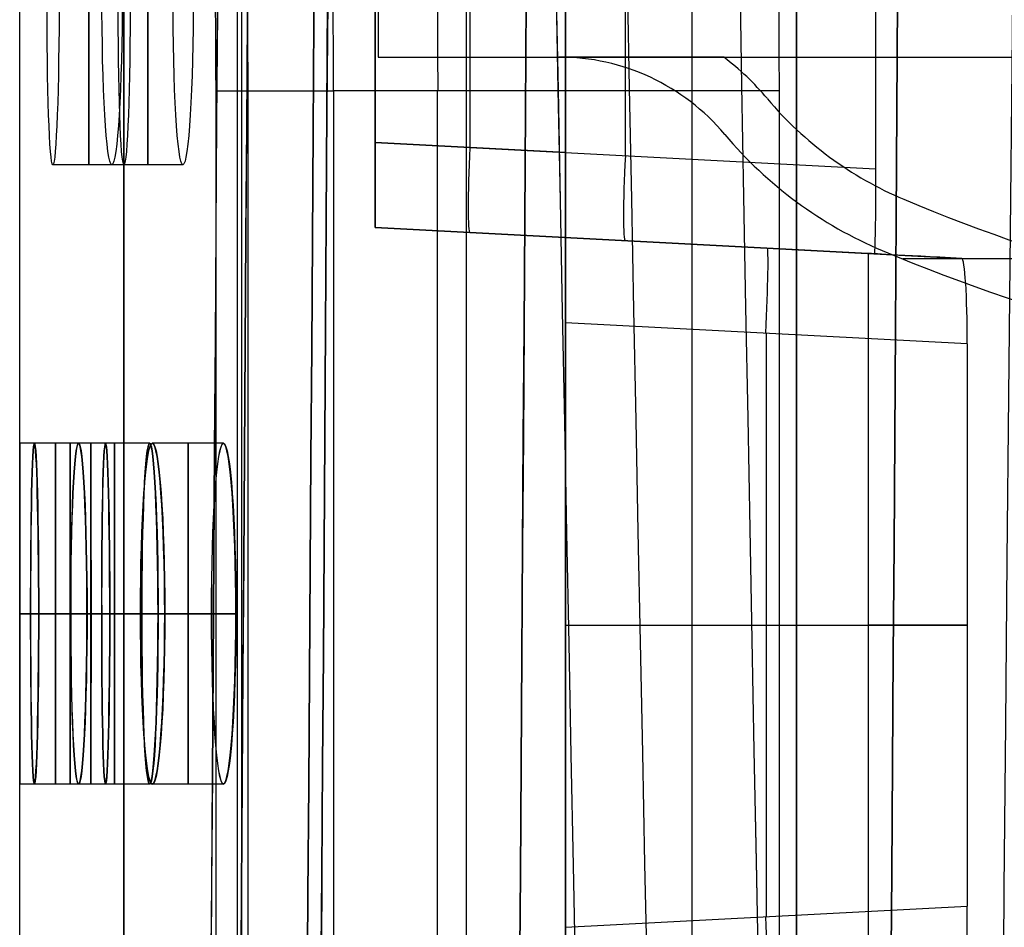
# Model space of a CAD drawing. Extents: x -64 to 57, y 4 to 161.
# Tile 124 of 256: x -64.44 to -60.97, y 102.25 to 105.44. Entities that reach past the tile are written whole.
import ezdxf

# ---------------------------------------------------------------- set-up
doc = ezdxf.new("R2010")
doc.units = 0
doc.layers.add('DEFAULT', color=7, linetype='CONTINUOUS')

msp = doc.modelspace()

# ---------------------------------------------------------------- linework, layer by layer
at = {"layer": 'DEFAULT', "color": 1}
for p, q in [((-62.5162, 152.7104, 35.6675), (-62.5162, 10.4575, 35.6675)), ((-62.5162, 10.4575, 36.8178), (-62.5162, 152.7104, 36.8178)), ((-61.4256, 137.9591, 51.5556), (-61.4256, 104.9158, 51.5556)), ((-62.3059, 104.9619, 51.5095), (-62.3059, 137.913, 51.5095)), ((-62.8512, 104.9905, 37.3426), (-62.8512, 137.8844, 37.3426)), ((-62.5162, 104.9729, 37.325), (-62.5162, 137.902, 37.325)), ((-63.1861, 137.8669, 37.3601), (-63.1861, 105.008, 37.3601)), ((-63.1861, 105.008, 51.4633), (-63.1861, 110.8502, 51.4633)), ((-63.1861, 104.7085, 44.4117), (-63.1861, 105.8085, 44.4117)), ((-64.4363, 103.9497, 48.5875), (-64.4363, 105.5234, 48.5875)), ((-62.5162, 104.9729, 37.325), (-63.1861, 105.008, 37.3601)), ((-63.1861, 105.008, 51.4633), (-61.4256, 104.9158, 51.5556)), ((-63.1861, 105.008, 37.3601), (-62.5162, 104.9729, 37.325)), ((-64.0696, 104.9298, 55.1174), (-64.3196, 104.9298, 55.1174)), ((-63.8621, 104.9298, 59.4674), (-64.1121, 104.9298, 59.4674)), ((-63.1861, 104.7085, 37.6597), (-63.1861, 104.7085, 51.1637)), ((-63.1861, 104.7085, 37.6597), (-62.5162, 104.6733, 37.6246)), ((-61.4306, 104.6165, 51.2557), (-63.1861, 104.7085, 51.1637)), ((-63.1861, 104.7085, 44.4402), (-61.4009, 104.6149, 44.4402)), ((-63.1861, 104.7085, 51.1637), (-61.4306, 104.6165, 51.2557)), ((-62.5162, 104.6733, 37.9671), (-62.5162, 104.6733, 37.6246)), ((-62.5162, 104.6733, 37.9671), (-61.1222, 104.6003, 38.0158)), ((-62.5162, 104.6733, 37.9671), (-61.1222, 104.6003, 38.0158)), ((-62.1541, 104.6544, 37.9798), (-62.1541, 104.6544, 51.2178)), ((-61.4516, 104.6176, 48.5875), (-61.4516, 102.0019, 48.5875)), ((-61.4306, 104.6165, 51.2557), (-61.4516, 104.6176, 48.5875)), ((-62.5162, 104.3735, 37.6675), (-62.5162, 102.2459, 37.6675)), ((-61.1032, 104.2994, 37.7168), (-62.5162, 104.3735, 37.6675)), ((-61.8097, 102.283, 37.6921), (-61.8097, 104.3365, 37.6921)), ((-61.1032, 104.2994, 37.7168), (-61.1032, 102.32, 37.7168)), ((-64.1863, 103.9498, 48.5924), (-64.4363, 103.9498, 48.5924)), ((-64.1346, 103.9498, 44.2424), (-64.3846, 103.9498, 44.2424)), ((-64.1344, 103.9498, 52.9424), (-64.3844, 103.9498, 52.9424)), ((-63.9793, 103.9498, 39.8924), (-64.2293, 103.9498, 39.8924)), ((-63.9788, 103.9498, 57.2924), (-64.2288, 103.9498, 57.2924)), ((-64.1863, 102.7498, 48.5875), (-64.1863, 103.9497, 48.5875)), ((-63.72, 103.9498, 35.5424), (-63.97, 103.9498, 35.5424)), ((-63.7193, 103.9498, 61.6424), (-63.9693, 103.9498, 61.6424)), ((-64.4353, 103.3498, 47.9924), (-64.1853, 103.3498, 47.9924)), ((-64.1853, 103.3498, 49.1924), (-64.4353, 103.3498, 49.1924)), ((-64.1479, 103.3498, 44.8424), (-64.3979, 103.3498, 44.8424)), ((-64.3977, 103.3498, 52.3424), (-64.1477, 103.3498, 52.3424)), ((-64.3694, 103.3498, 43.6424), (-64.1194, 103.3498, 43.6424)), ((-64.1191, 103.3498, 53.5424), (-64.3691, 103.3498, 53.5424)), ((-64.0069, 103.3498, 40.4924), (-64.2569, 103.3498, 40.4924)), ((-64.2565, 103.3498, 56.6924), (-64.0065, 103.3498, 56.6924)), ((-64.1997, 103.3498, 39.2924), (-63.9497, 103.3498, 39.2924)), ((-63.9492, 103.3498, 57.8924), (-64.1992, 103.3498, 57.8924)), ((-63.762, 103.3498, 36.1424), (-64.012, 103.3498, 36.1424)), ((-64.0113, 103.3498, 61.0424), (-63.7613, 103.3498, 61.0424)), ((-63.9261, 103.3498, 34.9424), (-63.6761, 103.3498, 34.9424)), ((-63.6754, 103.3498, 62.2424), (-63.9254, 103.3498, 62.2424)), ((-62.5162, 103.3097, 37.6675), (-61.1032, 103.3097, 37.7168)), ((-64.1863, 102.7498, 48.5924), (-64.4363, 102.7498, 48.5924)), ((-64.4363, 101.096, 48.5875), (-64.4363, 102.7498, 48.5875)), ((-64.1346, 102.7498, 44.2424), (-64.3846, 102.7498, 44.2424)), ((-64.1344, 102.7498, 52.9424), (-64.3844, 102.7498, 52.9424)), ((-63.9793, 102.7498, 39.8924), (-64.2293, 102.7498, 39.8924)), ((-63.9788, 102.7498, 57.2924), (-64.2288, 102.7498, 57.2924)), ((-63.72, 102.7498, 35.5424), (-63.97, 102.7498, 35.5424)), ((-63.7193, 102.7498, 61.6424), (-63.9693, 102.7498, 61.6424)), ((-62.5162, 102.2459, 37.6675), (-61.1032, 102.32, 37.7168))]:
    msp.add_line(p, q, dxfattribs=at)
at = {"layer": 'DEFAULT', "color": 156}
for p, q in [((-61.704, 10.774, 35.8806), (-61.704, 151.5363, 35.8806)), ((-61.704, 151.5363, 37.5166), (-61.704, 10.774, 37.5166)), ((-61.704, 10.774, 36.6986), (-61.704, 151.5363, 36.6986))]:
    msp.add_line(p, q, dxfattribs=at)
at = {"layer": 'DEFAULT', "color": 254}
for p, q in [((-63.1751, 111.1509, 50.8638), (-63.1751, 105.3089, 50.8638)), ((-63.1751, 107.4679, 37.9606), (-63.1751, 105.3089, 37.9606)), ((-63.1751, 107.2139, 44.1963), (-63.1751, 105.3089, 44.1963)), ((-64.0703, 106.0012, 49.8096), (-64.0703, 92.167, 49.8096)), ((-64.0703, 92.167, 49.807), (-64.0703, 106.0012, 49.807)), ((-63.6703, 92.167, 49.407), (-63.6703, 106.0012, 49.407)), ((-63.6564, 106.0012, 49.4073), (-63.6564, 92.167, 49.4073)), ((-62.8643, 92.167, 49.4349), (-62.8643, 106.0012, 49.4349)), ((-62.0722, 106.0012, 49.4626), (-62.0722, 92.167, 49.4626)), ((-63.1751, 105.3089, 50.8638), (-47.4271, 105.3089, 50.8638)), ((-63.1751, 105.3089, 37.9606), (-63.1751, 105.3089, 50.8638)), ((-63.1751, 105.3089, 37.9606), (-55.0978, 105.3089, 37.9606)), ((-63.1751, 105.3089, 42.1008), (-47.4271, 105.3089, 42.1008)), ((-62.5401, 105.3089, 46.7998), (-62.5401, 105.3089, 48.3238)), ((-62.5401, 105.3089, 48.3238), (-61.9601, 105.3089, 48.3238)), ((-61.9601, 105.3089, 46.7998), (-62.5401, 105.3089, 46.7998)), ((-61.9601, 105.3089, 40.1958), (-62.5401, 105.3089, 40.1958)), ((-62.5401, 105.3089, 40.1958), (-62.5401, 105.3089, 41.7198)), ((-62.5401, 105.3089, 41.7198), (-61.9601, 105.3089, 41.7198)), ((-61.9601, 105.3089, 48.3238), (-61.9601, 105.3089, 46.7998)), ((-61.9601, 105.3089, 41.7198), (-61.9601, 105.3089, 40.1958)), ((-63.7456, 92.9781, 37.6936), (-63.7456, 105.1903, 37.6936)), ((-63.6327, 92.9781, 37.9969), (-63.6327, 105.1903, 37.9969)), ((-61.764, 105.1903, 38.0626), (-63.3324, 105.1903, 38.1174)), ((-63.3324, 105.1903, 38.1174), (-63.3324, 92.9781, 38.1174)), ((-62.9661, 92.9781, 38.1046), (-62.9661, 105.1903, 38.1046)), ((-61.764, 92.9781, 38.0626), (-61.764, 105.1903, 38.0626)), ((-61.8065, 105.1624, 48.3238), (-61.8065, 105.1624, 46.7998)), ((-61.8065, 105.1624, 41.7198), (-61.8065, 105.1624, 40.1958)), ((-61.9563, 105.0367, 48.3238), (-61.9563, 105.0367, 46.7998)), ((-61.9563, 105.0367, 41.7198), (-61.9563, 105.0367, 40.1958)), ((-61.3265, 104.8082, 46.7998), (-61.3265, 104.8082, 48.3238)), ((-61.3265, 104.8082, 40.1958), (-61.3265, 104.8082, 41.7198)), ((-61.4023, 104.628, 46.7998), (-61.4023, 104.628, 48.3238)), ((-61.4023, 104.628, 40.1958), (-61.4023, 104.628, 41.7198)), ((-60.7515, 104.5982, 48.3238), (-61.3303, 104.5982, 48.3238)), ((-60.7515, 104.5982, 46.7998), (-61.3303, 104.5982, 46.7998)), ((-60.7515, 104.5982, 41.7198), (-61.3303, 104.5982, 41.7198)), ((-60.7515, 104.5982, 40.1958), (-61.3303, 104.5982, 40.1958))]:
    msp.add_line(p, q, dxfattribs=at)
at = {"layer": 'DEFAULT', "color": 1, "extrusion": (6.37239e-09, -5.38277e-14, 1)}
msp.add_arc((2106.8678, 83.1507, 28.609), 2167.9273, 178.056369, 181.9652383, dxfattribs=at)
at = {"layer": 'DEFAULT', "color": 1, "extrusion": (-6.39751e-09, 3.73463e-14, 1)}
msp.add_arc((2106.8678, 83.1507, 68.566), 2167.9273, 178.056369, 181.9652417, dxfattribs=at)
at = {"layer": 'DEFAULT', "color": 254, "extrusion": (0.995931, -2.47832e-05, -0.090119)}
msp.add_arc((140.5303, -438.3278, -68.9402), 498.4165, 88.89805, 94.560755, dxfattribs=at)
at = {"layer": 'DEFAULT', "color": 254, "extrusion": (0.995931, -2.4782e-05, 0.090119)}
msp.add_arc((140.5302, 535.2042, -60.1742), 498.4165, 265.439256, 271.101962, dxfattribs=at)
at = {"layer": 'DEFAULT', "color": 254, "extrusion": (0.995931, -2.47838e-05, -0.090121)}
msp.add_arc((140.5303, -438.265, -68.2438), 498.4043, 88.89805, 94.560756, dxfattribs=at)
at = {"layer": 'DEFAULT', "color": 254, "extrusion": (0.995931, -2.47826e-05, 0.090121)}
msp.add_arc((140.5302, 535.1413, -59.4776), 498.4042, 265.439255, 271.101962, dxfattribs=at)
at = {"layer": 'DEFAULT', "color": 254, "extrusion": (0.995859, -2.56032e-05, -0.090906)}
msp.add_arc((140.5303, -438.1712, -66.9871), 498.3529, 88.897985, 94.561018, dxfattribs=at)
at = {"layer": 'DEFAULT', "color": 254, "extrusion": (0.995859, -2.56021e-05, 0.090906)}
msp.add_arc((140.5302, 535.0406, -58.1445), 498.3528, 265.438993, 271.102026, dxfattribs=at)
at = {"layer": 'DEFAULT', "color": 1, "extrusion": (0.996081, -2.45895e-05, -0.088445)}
msp.add_arc((140.4456, -436.7116, -69.1987), 496.5558, 88.891775, 94.572177, dxfattribs=at)
at = {"layer": 'DEFAULT', "color": 1, "extrusion": (0.996074, -2.21132e-05, 0.088527)}
msp.add_arc((140.1505, 523.6608, -60.6006), 486.7139, 265.370039, 271.165401, dxfattribs=at)
at = {"layer": 'DEFAULT', "color": 1, "extrusion": (0.995938, -2.13712e-05, 0.090043)}
msp.add_arc((140.15, 523.9509, -60.4613), 487.1856, 265.372024, 271.164966, dxfattribs=at)
at = {"layer": 'DEFAULT', "color": 1, "extrusion": (0.995947, -2.45933e-05, -0.089937)}
msp.add_arc((140.4457, -437.0362, -69.2053), 497.0505, 88.892276, 94.570151, dxfattribs=at)
at = {"layer": 'DEFAULT', "color": 1, "extrusion": (0.99584, -1.9544e-05, 0.091114)}
msp.add_arc((140.1473, 524.4995, -60.2023), 487.853, 265.376967, 271.164119, dxfattribs=at)
at = {"layer": 'DEFAULT', "color": 1, "extrusion": (0.995833, -1.7073e-05, 0.091195)}
msp.add_arc((140.15, 524.5838, -60.1989), 487.9323, 265.377425, 271.163635, dxfattribs=at)
at = {"layer": 'DEFAULT', "color": 1, "extrusion": (0.995842, -2.06267e-05, -0.091096)}
msp.add_arc((140.1511, -427.8965, -69.0553), 488.022, 88.836737, 94.621883, dxfattribs=at)
at = {"layer": 'DEFAULT', "color": 1, "extrusion": (0.995856, -2.53629e-05, -0.090939)}
msp.add_arc((140.4469, -437.6996, -69.0466), 497.8281, 88.893736, 94.564834, dxfattribs=at)
at = {"layer": 'DEFAULT', "color": 1, "extrusion": (0.136585, -0.000507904, 0.990628)}
msp.add_arc((146.4486, -1756.1906, 20.22), 1822.9796, 89.9063373, 91.4757322, dxfattribs=at)
at = {"layer": 'DEFAULT', "color": 1, "extrusion": (-0.136585, 0.000507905, 0.990628)}
msp.add_arc((-146.4487, 1769.4634, 76.0442), 1822.9797, 269.9063376, 271.4757325, dxfattribs=at)
at = {"layer": 'DEFAULT', "color": 1, "extrusion": (-0.1367, 0.000506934, 0.990612)}
msp.add_arc((-146.4454, 1770.6781, 76.0502), 1824.184, 269.9062753, 271.474634, dxfattribs=at)
at = {"layer": 'DEFAULT', "color": 1, "extrusion": (0.1367, -0.000506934, 0.990612)}
msp.add_arc((146.4453, -1757.394, 20.2125), 1824.1838, 89.906275, 91.4746338, dxfattribs=at)
at = {"layer": 'DEFAULT', "color": 1, "extrusion": (0.043583, -0.000474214, 0.99905)}
msp.add_arc((158.9789, -1752.7997, 25.9644), 1818.2418, 90.3153037, 91.8885768, dxfattribs=at)
at = {"layer": 'DEFAULT', "color": 1, "extrusion": (-0.043583, 0.000474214, 0.99905)}
msp.add_arc((-158.9789, 1757.0351, 71.1182), 1818.2418, 270.3153037, 271.8885768, dxfattribs=at)
at = {"layer": 'DEFAULT', "color": 1, "extrusion": (0.001897, -0.000456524, 0.999998)}
msp.add_arc((1869.049, 139.8461, 28.4601), 1931.3105, 179.7084096, 181.1892536, dxfattribs=at)
at = {"layer": 'DEFAULT', "color": 1, "extrusion": (-0.001897, 0.000456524, 0.999998)}
msp.add_arc((1869.2333, 139.8017, 68.7147), 1931.3105, 179.7084096, 181.1892537, dxfattribs=at)
at = {"layer": 'DEFAULT', "color": 254, "extrusion": (0.998785, 0.002827, 0.049196)}
msp.add_arc((105.3666, 44.515, -61.5165), 3.7456, 270.0559, 340.1586, dxfattribs=at)
at = {"layer": 'DEFAULT', "color": 254, "extrusion": (0.998703, 0.002827, 0.050844)}
msp.add_arc((105.3677, 44.6256, -61.3209), 3.4576, 270.0368, 340.0092, dxfattribs=at)
at = {"layer": 'DEFAULT', "color": 254, "extrusion": (0.998809, 0.002586, 0.048717)}
msp.add_arc((105.3487, 44.4138, -59.5642), 3.4007, 270.0199, 340.0729, dxfattribs=at)
at = {"layer": 'DEFAULT', "color": 254, "extrusion": (0.998478, 0.003151, 0.055052)}
msp.add_arc((105.388, 44.8734, -60.8061), 3.3456, 270.0267, 340.0953, dxfattribs=at)
at = {"layer": 'DEFAULT', "color": 254, "extrusion": (0.998779, 0.002618, 0.049323)}
msp.add_arc((105.3537, 44.509, -60.733), 3.3588, 270.0205, 340.075, dxfattribs=at)
at = {"layer": 'DEFAULT', "color": 1, "extrusion": (0.99936, -0.001644, -0.035736)}
for centre in [(105.4242, 52.7775, -66.4206), (105.4242, 52.7775, -66.4206), (105.4246, 52.7864, -66.1707), (105.4246, 52.7864, -66.1707)]:
    msp.add_arc(centre, 0.6004, 90.0332, 269.9601, dxfattribs=at)
at = {"layer": 'DEFAULT', "color": 1, "extrusion": (1, 0, 0)}
for centre, start, end in [((105.5298, 55.1174, -64.1936), 90, 270), ((105.5298, 59.4674, -63.9861), 90, 270), ((103.3498, 48.5924, -64.3108), 270, 90), ((103.3498, 44.2424, -64.2586), 270, 90), ((103.3498, 52.9424, -64.2584), 270, 90), ((103.3498, 39.8924, -64.1033), 270, 90), ((103.3498, 57.2924, -64.1028), 270, 90), ((103.3498, 35.5424, -63.844), 270, 90), ((103.3498, 61.6424, -63.8433), 270, 90), ((103.3498, 48.5924, -64.3108), 90, 270), ((103.3498, 44.2424, -64.2586), 90, 270), ((103.3498, 52.9424, -64.2584), 90, 270), ((103.3498, 39.8924, -64.1033), 90, 270), ((103.3498, 57.2924, -64.1028), 90, 270), ((103.3498, 35.5424, -63.844), 90, 270), ((103.3498, 61.6424, -63.8433), 90, 270)]:
    msp.add_arc(centre, 0.6, start, end, dxfattribs=at)
at = {"layer": 'DEFAULT', "color": 1, "extrusion": (0.998224, -0.001648, -0.059542)}
for centre, start in [((105.4249, 55.5342, -67.712), 90.096), ((105.4249, 55.5342, -67.712), 90.0961), ((105.4253, 55.5491, -67.4624), 90.096), ((105.4253, 55.5491, -67.4624), 90.096)]:
    msp.add_arc(centre, 0.6011, start, 269.8927, dxfattribs=at)
at = {"layer": 'DEFAULT', "color": 254, "extrusion": (-4.37114e-08, -5.21253e-16, 1)}
for centre, radius, start, end in [((-62.54, 104.5469, 48.3238), 0.762, 40, 90), ((-62.54, 104.5469, 40.1958), 0.762, 40, 90), ((-62.54, 104.5469, 48.3238), 0.9576, 40, 52.7267), ((-62.54, 104.5469, 40.1958), 0.9576, 40, 52.7267), ((-60.8336, 105.9787, 48.3238), 1.27, 220, 247.1667), ((-60.8336, 105.9787, 48.3238), 1.4656, 220, 247.1667), ((-58.8623, 110.6606, 48.3238), 6.35, 247.16668, 279.67301), ((-58.8623, 110.6606, 40.1958), 6.35, 247.16668, 279.67301), ((-58.8623, 110.6606, 40.1958), 6.5456, 247.16668, 279.67301)]:
    msp.add_arc(centre, radius, start, end, dxfattribs=at)
at = {"layer": 'DEFAULT', "color": 254, "extrusion": (-4.37114e-08, -3.42031e-15, 1)}
msp.add_arc((-62.54, 104.5469, 46.7998), 0.762, 40, 90, dxfattribs=at)
at = {"layer": 'DEFAULT', "color": 254, "extrusion": (-4.37114e-08, -5.18361e-15, 1)}
msp.add_arc((-62.54, 104.5469, 41.7198), 0.762, 40, 90, dxfattribs=at)
at = {"layer": 'DEFAULT', "color": 254, "extrusion": (-4.37114e-08, -1.42109e-14, 1)}
for radius, end in [(0.762, 90), (0.9576, 52.7267)]:
    msp.add_arc((-62.54, 104.5469, 47.5618), radius, 40, end, dxfattribs=at)
at = {"layer": 'DEFAULT', "color": 254, "extrusion": (-4.37114e-08, 0, 1)}
for centre, radius, start, end in [((-62.54, 104.5469, 40.9578), 0.762, 40, 90), ((-62.54, 104.5469, 40.9578), 0.9576, 40, 52.7267), ((-60.8336, 105.9787, 47.5618), 1.27, 220, 247.1667), ((-60.8336, 105.9787, 40.9578), 1.27, 220, 247.1667), ((-60.8336, 105.9787, 47.5618), 1.4656, 220, 247.1667), ((-60.8336, 105.9787, 40.9578), 1.4656, 220, 247.1667), ((-58.8623, 110.6606, 47.5618), 6.35, 247.16668, 279.67301), ((-58.8623, 110.6606, 40.9578), 6.35, 247.16668, 279.67301), ((-58.8623, 110.6606, 47.5618), 6.5456, 247.16668, 279.67301), ((-58.8623, 110.6606, 40.9578), 6.5456, 247.16668, 279.67301)]:
    msp.add_arc(centre, radius, start, end, dxfattribs=at)
at = {"layer": 'DEFAULT', "color": 254, "extrusion": (-4.37114e-08, -2.68254e-14, 1)}
msp.add_arc((-62.54, 104.5469, 46.7998), 0.9576, 40, 52.7267, dxfattribs=at)
at = {"layer": 'DEFAULT', "color": 254, "extrusion": (-4.37115e-08, -5.6976e-14, 1)}
msp.add_arc((-62.54, 104.5469, 41.7198), 0.9576, 40, 52.7267, dxfattribs=at)
at = {"layer": 'DEFAULT', "color": 254, "extrusion": (2.6575e-07, 1, -2.53119e-06)}
msp.add_arc((63.3464, 37.7179, 105.1902), 0.4, 356.5612, 92.0001, dxfattribs=at)
at = {"layer": 'DEFAULT', "color": 254, "extrusion": (-4.37114e-08, 4.7476e-15, 1)}
msp.add_arc((-60.8336, 105.9787, 46.7998), 1.27, 220, 247.1667, dxfattribs=at)
at = {"layer": 'DEFAULT', "color": 254, "extrusion": (-4.37114e-08, -1.62497e-15, 1)}
msp.add_arc((-60.8336, 105.9787, 41.7198), 1.27, 220, 247.1667, dxfattribs=at)
at = {"layer": 'DEFAULT', "color": 254, "extrusion": (-4.37114e-08, -1.03648e-14, 1)}
msp.add_arc((-60.8336, 105.9787, 40.1958), 1.27, 220, 247.1667, dxfattribs=at)
at = {"layer": 'DEFAULT', "color": 1, "extrusion": (1, 5.72127e-14, 5.72127e-14)}
for centre in [(105.0079, 37.6596, -63.1861), (104.9728, 37.6244, -62.5162)]:
    msp.add_arc(centre, 0.2994, 179.9675, 270.0325, dxfattribs=at)
at = {"layer": 'DEFAULT', "color": 1, "extrusion": (1, -5.72127e-14, 5.72127e-14)}
msp.add_arc((105.0079, 51.1639, -63.1861), 0.2994, 89.9675, 180.0325, dxfattribs=at)
at = {"layer": 'DEFAULT', "color": 254, "extrusion": (-4.37114e-08, 4.04448e-15, 1)}
msp.add_arc((-60.8336, 105.9787, 46.7998), 1.4656, 220, 247.1667, dxfattribs=at)
at = {"layer": 'DEFAULT', "color": 254, "extrusion": (-4.37114e-08, -1.00423e-14, 1)}
msp.add_arc((-60.8336, 105.9787, 40.1958), 1.4656, 220, 247.1667, dxfattribs=at)
at = {"layer": 'DEFAULT', "color": 254, "extrusion": (-4.37114e-08, -4.28078e-15, 1)}
msp.add_arc((-60.8336, 105.9787, 41.7198), 1.4656, 220, 247.1667, dxfattribs=at)
at = {"layer": 'DEFAULT', "color": 1, "extrusion": (0.997265, -0.052264, -0.052264)}
msp.add_arc((101.558, 34.024, -70.1182), 0.3, 180, 269.8431, dxfattribs=at)
at = {"layer": 'DEFAULT', "color": 1, "extrusion": (0.997265, -0.052264, 0.052264)}
msp.add_arc((101.558, 54.6781, -64.9291), 0.3, 90.1569, 180, dxfattribs=at)
at = {"layer": 'DEFAULT', "color": 1, "extrusion": (0.999869, -0.000441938, -0.016157)}
msp.add_arc((104.8886, 50.2564, -62.2969), 0.2993, 89.9879, 180.1189, dxfattribs=at)
at = {"layer": 'DEFAULT', "color": 254, "extrusion": (-4.37114e-08, 6.7307e-17, 1)}
msp.add_arc((-58.8623, 110.6606, 46.7998), 6.35, 247.16668, 279.67301, dxfattribs=at)
at = {"layer": 'DEFAULT', "color": 254, "extrusion": (-4.37114e-08, -4.9556e-16, 1)}
msp.add_arc((-58.8623, 110.6606, 41.7198), 6.35, 247.16668, 279.67301, dxfattribs=at)
at = {"layer": 'DEFAULT', "color": 1, "extrusion": (1, -5.71756e-14, 5.72192e-14)}
msp.add_arc((104.3737, 37.9671, -62.5162), 0.2996, 269.9565, 359.9998, dxfattribs=at)
at = {"layer": 'DEFAULT', "color": 1, "extrusion": (0.998023, -0.052304, 0.034852)}
msp.add_arc((100.958, 40.3108, -65.8337), 0.3, 270.1047, 0, dxfattribs=at)
at = {"layer": 'DEFAULT', "color": 254, "extrusion": (-4.37114e-08, 4.53192e-16, 1)}
msp.add_arc((-58.8623, 110.6606, 46.7998), 6.5456, 247.16668, 279.67301, dxfattribs=at)
at = {"layer": 'DEFAULT', "color": 254, "extrusion": (-4.37114e-08, -1.6757e-16, 1)}
msp.add_arc((-58.8623, 110.6606, 48.3238), 6.5456, 247.16668, 279.67301, dxfattribs=at)
at = {"layer": 'DEFAULT', "color": 254, "extrusion": (-4.37114e-08, -3.22093e-17, 1)}
msp.add_arc((-58.8623, 110.6606, 41.7198), 6.5456, 247.16668, 279.67301, dxfattribs=at)
at = {"layer": 'DEFAULT', "color": 1, "extrusion": (0.052336, 0.99863, -3.71288e-15)}
msp.add_arc((-102.7205, 48.5875, 101.258), 169.5631, 356.425481, 359.999996, dxfattribs=at)
at = {"layer": 'DEFAULT', "color": 1, "extrusion": (0.998032, 0.000439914, 0.062701)}
msp.add_arc((104.3264, 41.7718, -58.5722), 0.3008, 269.9879, 359.7641, dxfattribs=at)
at = {"layer": 'DEFAULT', "color": 1, "extrusion": (0.999999, 0.000827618, -0.00083488)}
for centre in [(103.4031, 48.5387, -64.3908), (103.4029, 48.5389, -64.1408)]:
    msp.add_arc(centre, 0.6, 359.5295, 90, dxfattribs=at)
at = {"layer": 'DEFAULT', "color": 1, "extrusion": (0.999999, 0.00083293, -0.000829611)}
msp.add_arc((103.4034, 48.539, -64.39), 0.6, 359.5295, 90, dxfattribs=at)
at = {"layer": 'DEFAULT', "color": 1, "extrusion": (0.999999, 0.000814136, 0.000807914)}
for centre in [(103.4022, 48.6444, -64.3124), (103.402, 48.6442, -64.0624)]:
    msp.add_arc(centre, 0.6, 270, 359.5294, dxfattribs=at)
at = {"layer": 'DEFAULT', "color": 1, "extrusion": (0.999999, 0.000813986, 0.000808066)}
msp.add_arc((103.4022, 48.6444, -64.3124), 0.6, 270, 359.5294, dxfattribs=at)
at = {"layer": 'DEFAULT', "color": 1, "extrusion": (0.999716, 0.001643, 0.023779)}
for centre in [(103.4553, 45.7569, -63.1435), (103.4553, 45.7569, -63.1435), (103.4548, 45.7509, -62.8936), (103.4548, 45.7509, -62.8936)]:
    msp.add_arc(centre, 0.6002, 270.0139, 89.9816, dxfattribs=at)
at = {"layer": 'DEFAULT', "color": 1, "extrusion": (0.999715, 0.001643, -0.023833)}
for centre, start in [((103.4553, 51.3969, -65.457), 270.0184), ((103.4553, 51.3969, -65.457), 270.0184), ((103.4548, 51.4029, -65.2071), 270.0185), ((103.4548, 51.4029, -65.2071), 270.0184)]:
    msp.add_arc(centre, 0.6002, start, 89.986, dxfattribs=at)
at = {"layer": 'DEFAULT', "color": 1, "extrusion": (0.998866, 0.001646, 0.047585)}
for centre in [(103.4548, 42.8954, -62.0871), (103.4548, 42.8954, -62.0871), (103.4543, 42.8835, -61.8374)]:
    msp.add_arc(centre, 0.6007, 270.0604, 89.9306, dxfattribs=at)
at = {"layer": 'DEFAULT', "color": 1, "extrusion": (0.998863, 0.001646, -0.047639)}
for centre in [(103.4548, 54.1757, -66.7141), (103.4548, 54.1757, -66.7141), (103.4543, 54.1876, -66.4644), (103.4543, 54.1876, -66.4644)]:
    msp.add_arc(centre, 0.6007, 270.0695, 89.9395, dxfattribs=at)
at = {"layer": 'DEFAULT', "color": 1, "extrusion": (0.999999, 0.000830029, -0.000832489)}
msp.add_arc((103.403, 48.539, -64.1404), 0.6, 359.5295, 90, dxfattribs=at)
at = {"layer": 'DEFAULT', "color": 1, "extrusion": (0.999999, 0.000813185, 0.000808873)}
msp.add_arc((103.4019, 48.6442, -64.0624), 0.6, 270, 359.5294, dxfattribs=at)
at = {"layer": 'DEFAULT', "color": 1, "extrusion": (0.997447, 0.00165, 0.071391)}
for centre, start in [((103.4539, 40.0063, -61.0978), 270.1395), ((103.4539, 40.0063, -61.0978), 270.1396), ((103.4535, 39.9885, -60.8484), 270.1395), ((103.4535, 39.9885, -60.8484), 270.1395)]:
    msp.add_arc(centre, 0.6015, start, 89.8469, dxfattribs=at)
at = {"layer": 'DEFAULT', "color": 1, "extrusion": (0.997443, 0.00165, -0.071445)}
for centre, end in [((103.4539, 56.9269, -68.0383), 89.8602), ((103.4539, 56.9269, -68.0383), 89.8603), ((103.4535, 56.9447, -67.7889), 89.8602), ((103.4535, 56.9447, -67.7889), 89.8602)]:
    msp.add_arc(centre, 0.6015, 270.1533, end, dxfattribs=at)
at = {"layer": 'DEFAULT', "color": 1, "extrusion": (0.998866, 0.001642, 0.047585)}
msp.add_arc((103.4542, 42.8836, -61.8377), 0.6007, 270.06, 89.931, dxfattribs=at)
at = {"layer": 'DEFAULT', "color": 1, "extrusion": (0.999999, -0.000814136, 0.000807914)}
msp.add_arc((103.2973, 48.6445, -64.4806), 0.6, 180.4706, 270, dxfattribs=at)
at = {"layer": 'DEFAULT', "color": 1, "extrusion": (0.999999, -0.000827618, -0.00083488)}
for centre in [(103.2964, 48.5385, -64.5618), (103.2966, 48.5387, -64.3118)]:
    msp.add_arc(centre, 0.6, 90, 180.4705, dxfattribs=at)
at = {"layer": 'DEFAULT', "color": 1, "extrusion": (0.999999, -0.00081387, 0.000808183)}
msp.add_arc((103.2973, 48.6445, -64.4806), 0.6, 180.4706, 270, dxfattribs=at)
at = {"layer": 'DEFAULT', "color": 1, "extrusion": (0.999999, -0.000832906, -0.000829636)}
msp.add_arc((103.2961, 48.5389, -64.5621), 0.6, 90, 180.4704, dxfattribs=at)
at = {"layer": 'DEFAULT', "color": 1, "extrusion": (0.999716, -0.001643, 0.023779)}
for centre in [(103.244, 45.7649, -63.4831), (103.244, 45.7649, -63.4831), (103.2444, 45.759, -63.2331), (103.2444, 45.759, -63.2331)]:
    msp.add_arc(centre, 0.6002, 90.0184, 269.9861, dxfattribs=at)
at = {"layer": 'DEFAULT', "color": 1, "extrusion": (0.999715, -0.001643, -0.023833)}
for centre, end in [((103.244, 51.3888, -65.7966), 269.9816), ((103.244, 51.3888, -65.7966), 269.9815), ((103.2444, 51.3948, -65.5467), 269.9816), ((103.2444, 51.3948, -65.5467), 269.9816)]:
    msp.add_arc(centre, 0.6002, 90.014, end, dxfattribs=at)
at = {"layer": 'DEFAULT', "color": 1, "extrusion": (0.998866, -0.001642, 0.047585)}
msp.add_arc((103.2447, 42.9116, -62.4269), 0.6007, 90.069, 269.94, dxfattribs=at)
at = {"layer": 'DEFAULT', "color": 1, "extrusion": (0.998866, -0.001646, 0.047585)}
for centre in [(103.2445, 42.9116, -62.4272), (103.2449, 42.8997, -62.1775), (103.2449, 42.8997, -62.1775)]:
    msp.add_arc(centre, 0.6007, 90.0694, 269.9396, dxfattribs=at)
at = {"layer": 'DEFAULT', "color": 1, "extrusion": (0.998863, -0.001646, -0.047639)}
for centre in [(103.2445, 54.1595, -67.0543), (103.2445, 54.1595, -67.0543), (103.2449, 54.1714, -66.8045), (103.2449, 54.1714, -66.8045)]:
    msp.add_arc(centre, 0.6007, 90.0605, 269.9305, dxfattribs=at)
at = {"layer": 'DEFAULT', "color": 1, "extrusion": (0.999999, -0.000811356, 0.000810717)}
msp.add_arc((103.2977, 48.6445, -64.2302), 0.6, 180.4706, 270, dxfattribs=at)
at = {"layer": 'DEFAULT', "color": 1, "extrusion": (0.999999, -0.000827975, -0.000834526)}
msp.add_arc((103.2966, 48.5388, -64.3119), 0.6, 90, 180.4704, dxfattribs=at)
at = {"layer": 'DEFAULT', "color": 1, "extrusion": (0, 1, 0)}
for centre, radius, start, end in [((-118.542, 48.5876, 103.3498), 182.7283, 359.813384, 359.999974), ((-118.542, 48.5874, 103.3498), 182.7283, 0.000026, 0.189706), ((-118.542, 48.5876, 103.3498), 182.7283, 358.449221, 358.825597), ((-118.542, 48.5874, 103.3498), 182.7283, 1.177494, 1.55387), ((-118.542, 48.5876, 103.3498), 182.7283, 357.084178, 357.460874), ((-118.542, 48.5874, 103.3498), 182.7283, 2.542219, 2.918916), ((-118.542, 48.5876, 103.3498), 182.7283, 355.717476, 356.094708), ((-118.542, 48.5874, 103.3498), 182.7283, 3.908389, 4.285623), ((-108.3435, 48.5875, 103.3097), 169.795, 356.329285, 0)]:
    msp.add_arc(centre, radius, start, end, dxfattribs=at)
at = {"layer": 'DEFAULT', "color": 1, "extrusion": (0.997447, -0.00165, 0.071391)}
for centre, end in [((103.2453, 40.0307, -61.4389), 269.8605), ((103.2453, 40.0307, -61.4389), 269.8605), ((103.2457, 40.0129, -61.1895), 269.8604), ((103.2457, 40.0129, -61.1895), 269.8605)]:
    msp.add_arc(centre, 0.6015, 90.1531, end, dxfattribs=at)
at = {"layer": 'DEFAULT', "color": 1, "extrusion": (0.997443, -0.00165, -0.071445)}
for centre, start in [((103.2453, 56.9024, -68.3794), 90.1398), ((103.2453, 56.9024, -68.3794), 90.1398), ((103.2457, 56.9203, -68.13), 90.1397), ((103.2457, 56.9203, -68.13), 90.1398)]:
    msp.add_arc(centre, 0.6015, start, 269.8467, dxfattribs=at)
at = {"layer": 'DEFAULT', "color": 1, "extrusion": (0.998032, -0.000440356, 0.0627)}
msp.add_arc((102.2929, 41.7774, -58.6632), 0.3008, 180.2359, 270.0121, dxfattribs=at)
at = {"layer": 'DEFAULT', "color": 1, "extrusion": (0.998023, 0.052304, 0.034852)}
msp.add_arc((105.3782, 39.9339, -55.0267), 0.3, 180, 269.8953, dxfattribs=at)

doc.saveas('drawing.dxf')
